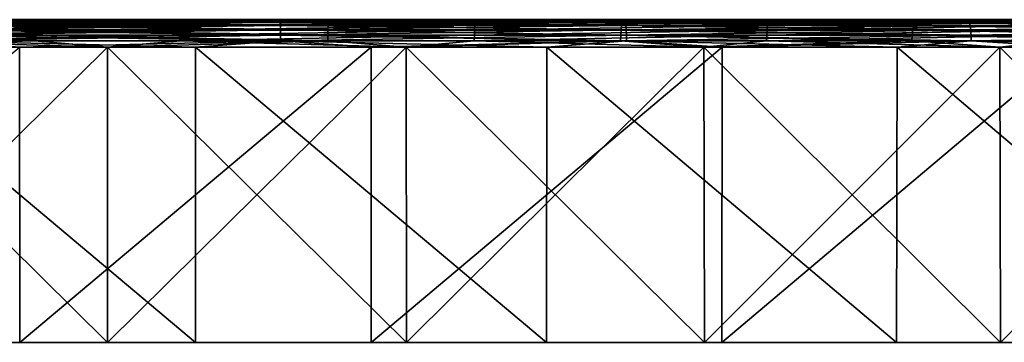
# Model space of a CAD drawing. Header units: millimetres. Extents: x -68 to 68, y 0 to 255.
# Tile 256 of 256: x -1 to 8, y 252 to 255. Entities that reach past the tile are written whole.
import ezdxf

# ---------------------------------------------------------------- set-up
doc = ezdxf.new("R2010")
doc.units = ezdxf.units.MM
doc.header["$LTSCALE"] = 52.148148
for name, color, linetype in [('62', 7, 'CONTINUOUS'), ('63', 7, 'CONTINUOUS'), ('66', 7, 'CONTINUOUS'), ('67', 7, 'CONTINUOUS'), ('68', 7, 'CONTINUOUS'), ('69', 7, 'CONTINUOUS'), ('70', 7, 'CONTINUOUS'), ('71', 7, 'CONTINUOUS'), ('72', 7, 'CONTINUOUS'), ('73', 7, 'CONTINUOUS')]:
    doc.layers.add(name, color=color, linetype=linetype)

msp = doc.modelspace()

# ---------------------------------------------------------------- linework, layer by layer
at = {"layer": '62', "color": 7, "linetype": 'CONTINUOUS'}
for points in [[(0.8156, 252, 67.4951), (-2.4463, 252, 67.4557), (-23.9441, 252, 43.3235), (0.8156, 252, 67.4951)], [(-21.4772, 252, 44.598), (0.8156, 252, 67.4951), (-23.9441, 252, 43.3235), (-21.4772, 252, 44.598)], [(-18.9428, 252, 45.732), (0.8156, 252, 67.4951), (-21.4772, 252, 44.598), (-18.9428, 252, 45.732)], [(4.0756, 252, 67.3768), (0.8156, 252, 67.4951), (-18.9428, 252, 45.732), (4.0756, 252, 67.3768)], [(-16.3487, 252, 46.7222), (4.0756, 252, 67.3768), (-18.9428, 252, 45.732), (-16.3487, 252, 46.7222)], [(-16.9445, 252, -65.3386), (-13.768, 252, -66.0809), (-0.0001, 252, -49.5), (-16.9445, 252, -65.3386)], [(-2.7755, 252, -49.4221), (-16.9445, 252, -65.3386), (-0.0001, 252, -49.5), (-2.7755, 252, -49.4221)], [(-13.7034, 252, 47.5654), (4.0756, 252, 67.3768), (-16.3487, 252, 46.7222), (-13.7034, 252, 47.5654)], [(-13.768, 252, -66.0809), (-10.5593, 252, -66.669), (5.5422, 252, -49.1888), (-13.768, 252, -66.0809)], [(-0.0001, 252, -49.5), (-13.768, 252, -66.0809), (2.7755, 252, -49.4221), (-0.0001, 252, -49.5)], [(2.7755, 252, -49.4221), (-13.768, 252, -66.0809), (5.5422, 252, -49.1888), (2.7755, 252, -49.4221)], [(7.326, 252, 67.1013), (4.0756, 252, 67.3768), (-13.7034, 252, 47.5654), (7.326, 252, 67.1013)], [(-11.0149, 252, 48.2589), (7.326, 252, 67.1013), (-13.7034, 252, 47.5654), (-11.0149, 252, 48.2589)], [(-8.2916, 252, 48.8006), (7.326, 252, 67.1013), (-11.0149, 252, 48.2589), (-8.2916, 252, 48.8006)], [(-10.5593, 252, -66.669), (-7.326, 252, -67.1013), (8.2916, 252, -48.8006), (-10.5593, 252, -66.669)], [(5.5422, 252, -49.1888), (-10.5593, 252, -66.669), (8.2916, 252, -48.8006), (5.5422, 252, -49.1888)], [(10.5593, 252, 66.669), (7.326, 252, 67.1013), (-8.2916, 252, 48.8006), (10.5593, 252, 66.669)], [(-5.5422, 252, 49.1888), (10.5593, 252, 66.669), (-8.2916, 252, 48.8006), (-5.5422, 252, 49.1888)], [(-7.326, 252, -67.1013), (-4.0756, 252, -67.3768), (13.7034, 252, -47.5654), (-7.326, 252, -67.1013)], [(8.2916, 252, -48.8006), (-7.326, 252, -67.1013), (11.0149, 252, -48.2589), (8.2916, 252, -48.8006)], [(11.0149, 252, -48.2589), (-7.326, 252, -67.1013), (13.7034, 252, -47.5654), (11.0149, 252, -48.2589)], [(13.768, 252, 66.0809), (10.5593, 252, 66.669), (-5.5422, 252, 49.1888), (13.768, 252, 66.0809)], [(-2.7755, 252, 49.4221), (13.768, 252, 66.0809), (-5.5422, 252, 49.1888), (-2.7755, 252, 49.4221)], [(-4.0756, 252, -67.3768), (-0.8156, 252, -67.4951), (18.9428, 252, -45.732), (-4.0756, 252, -67.3768)], [(13.7034, 252, -47.5654), (-4.0756, 252, -67.3768), (16.3487, 252, -46.7222), (13.7034, 252, -47.5654)], [(16.3487, 252, -46.7222), (-4.0756, 252, -67.3768), (18.9428, 252, -45.732), (16.3487, 252, -46.7222)], [(0.0001, 252, 49.5), (13.768, 252, 66.0809), (-2.7755, 252, 49.4221), (0.0001, 252, 49.5)], [(-0.8156, 252, -67.4951), (2.4463, 252, -67.4557), (23.9441, 252, -43.3235), (-0.8156, 252, -67.4951)], [(18.9428, 252, -45.732), (-0.8156, 252, -67.4951), (21.4772, 252, -44.598), (18.9428, 252, -45.732)], [(21.4772, 252, -44.598), (-0.8156, 252, -67.4951), (23.9441, 252, -43.3235), (21.4772, 252, -44.598)], [(16.9445, 252, 65.3386), (13.768, 252, 66.0809), (0.0001, 252, 49.5), (16.9445, 252, 65.3386)], [(2.7755, 252, 49.4221), (16.9445, 252, 65.3386), (0.0001, 252, 49.5), (2.7755, 252, 49.4221)], [(2.4463, 252, -67.4557), (5.7025, 252, -67.2587), (35.0018, 252, -35.0018), (2.4463, 252, -67.4557)], [(23.9441, 252, -43.3235), (2.4463, 252, -67.4557), (26.3357, 252, -41.9128), (23.9441, 252, -43.3235)], [(26.3357, 252, -41.9128), (2.4463, 252, -67.4557), (28.6442, 252, -40.3703), (26.3357, 252, -41.9128)], [(28.6442, 252, -40.3703), (2.4463, 252, -67.4557), (30.8627, 252, -38.7007), (28.6442, 252, -40.3703)], [(30.8627, 252, -38.7007), (2.4463, 252, -67.4557), (32.9841, 252, -36.9093), (30.8627, 252, -38.7007)], [(32.9841, 252, -36.9093), (2.4463, 252, -67.4557), (35.0018, 252, -35.0018), (32.9841, 252, -36.9093)], [(20.0815, 252, 64.4437), (16.9445, 252, 65.3386), (2.7755, 252, 49.4221), (20.0815, 252, 64.4437)], [(5.5422, 252, 49.1888), (20.0815, 252, 64.4437), (2.7755, 252, 49.4221), (5.5422, 252, 49.1888)], [(8.2916, 252, 48.8006), (20.0815, 252, 64.4437), (5.5422, 252, 49.1888), (8.2916, 252, 48.8006)], [(67.2587, 252, -5.7025), (67.4557, 252, -2.4463), (5.7025, 252, -67.2587), (67.2587, 252, -5.7025)], [(5.7025, 252, -67.2587), (67.4557, 252, -2.4463), (35.0018, 252, -35.0018), (5.7025, 252, -67.2587)], [(8.9452, 252, -66.9047), (67.2587, 252, -5.7025), (5.7025, 252, -67.2587), (8.9452, 252, -66.9047)], [(23.1715, 252, 63.3982), (20.0815, 252, 64.4437), (8.2916, 252, 48.8006), (23.1715, 252, 63.3982)], [(11.0148, 252, 48.2589), (23.1715, 252, 63.3982), (8.2916, 252, 48.8006), (11.0148, 252, 48.2589)]]:
    msp.add_3dface(points, dxfattribs=at)
at = {"layer": '63', "color": 7, "linetype": 'CONTINUOUS'}
for points in [[(-26.4431, 255, 42.0839), (-28.7611, 255, 40.5351), (0.8133, 255, 67.293), (-26.4431, 255, 42.0839)], [(0.8133, 255, 67.293), (-28.7611, 255, 40.5351), (-2.4387, 255, 67.2538), (0.8133, 255, 67.293)], [(-24.0417, 255, 43.5004), (-26.4431, 255, 42.0839), (0.8133, 255, 67.293), (-24.0417, 255, 43.5004)], [(-21.5648, 255, 44.78), (-24.0417, 255, 43.5004), (0.8133, 255, 67.293), (-21.5648, 255, 44.78)], [(-19.0201, 255, 45.9187), (-21.5648, 255, 44.78), (4.0636, 255, 67.1752), (-19.0201, 255, 45.9187)], [(4.0636, 255, 67.1752), (-21.5648, 255, 44.78), (0.8133, 255, 67.293), (4.0636, 255, 67.1752)], [(-16.4154, 255, 46.913), (-19.0201, 255, 45.9187), (4.0636, 255, 67.1752), (-16.4154, 255, 46.913)], [(-2.787, 255, -49.6238), (-0.0002, 255, -49.702), (-16.894, 255, -65.143), (-2.787, 255, -49.6238)], [(-16.894, 255, -65.143), (-0.0002, 255, -49.702), (-13.727, 255, -65.8831), (-16.894, 255, -65.143)], [(-13.7592, 255, 47.7596), (-16.4154, 255, 46.913), (4.0636, 255, 67.1752), (-13.7592, 255, 47.7596)], [(-11.0596, 255, 48.4559), (-13.7592, 255, 47.7596), (7.3043, 255, 66.9004), (-11.0596, 255, 48.4559)], [(7.3043, 255, 66.9004), (-13.7592, 255, 47.7596), (4.0636, 255, 67.1752), (7.3043, 255, 66.9004)], [(2.7867, 255, -49.6239), (5.5647, 255, -49.3895), (-13.727, 255, -65.8831), (2.7867, 255, -49.6239)], [(-13.727, 255, -65.8831), (5.5647, 255, -49.3895), (-10.528, 255, -66.4694), (-13.727, 255, -65.8831)], [(-0.0002, 255, -49.702), (2.7867, 255, -49.6239), (-13.727, 255, -65.8831), (-0.0002, 255, -49.702)], [(-8.3252, 255, 48.9998), (-11.0596, 255, 48.4559), (10.528, 255, 66.4694), (-8.3252, 255, 48.9998)], [(10.528, 255, 66.4694), (-11.0596, 255, 48.4559), (7.3043, 255, 66.9004), (10.528, 255, 66.4694)], [(8.3252, 255, -48.9998), (11.0596, 255, -48.4559), (-10.528, 255, -66.4694), (8.3252, 255, -48.9998)], [(-10.528, 255, -66.4694), (11.0596, 255, -48.4559), (-7.3043, 255, -66.9004), (-10.528, 255, -66.4694)], [(5.5647, 255, -49.3895), (8.3252, 255, -48.9998), (-10.528, 255, -66.4694), (5.5647, 255, -49.3895)], [(-5.5647, 255, 49.3895), (-8.3252, 255, 48.9998), (10.528, 255, 66.4694), (-5.5647, 255, 49.3895)], [(11.0596, 255, -48.4559), (13.7592, 255, -47.7596), (-7.3043, 255, -66.9004), (11.0596, 255, -48.4559)], [(-7.3043, 255, -66.9004), (13.7592, 255, -47.7596), (-4.0636, 255, -67.1752), (-7.3043, 255, -66.9004)], [(-2.7867, 255, 49.6239), (-5.5647, 255, 49.3895), (13.727, 255, 65.8831), (-2.7867, 255, 49.6239)], [(13.727, 255, 65.8831), (-5.5647, 255, 49.3895), (10.528, 255, 66.4694), (13.727, 255, 65.8831)], [(19.0201, 255, -45.9187), (21.5648, 255, -44.78), (-4.0636, 255, -67.1752), (19.0201, 255, -45.9187)], [(-4.0636, 255, -67.1752), (21.5648, 255, -44.78), (-0.8133, 255, -67.293), (-4.0636, 255, -67.1752)], [(16.4154, 255, -46.913), (19.0201, 255, -45.9187), (-4.0636, 255, -67.1752), (16.4154, 255, -46.913)], [(13.7592, 255, -47.7596), (16.4154, 255, -46.913), (-4.0636, 255, -67.1752), (13.7592, 255, -47.7596)], [(0.0002, 255, 49.702), (-2.7867, 255, 49.6239), (13.727, 255, 65.8831), (0.0002, 255, 49.702)], [(26.4431, 255, -42.0839), (28.7611, 255, -40.5351), (-0.8133, 255, -67.293), (26.4431, 255, -42.0839)], [(-0.8133, 255, -67.293), (28.7611, 255, -40.5351), (2.4387, 255, -67.2538), (-0.8133, 255, -67.293)], [(24.0417, 255, -43.5004), (26.4431, 255, -42.0839), (-0.8133, 255, -67.293), (24.0417, 255, -43.5004)], [(21.5648, 255, -44.78), (24.0417, 255, -43.5004), (-0.8133, 255, -67.293), (21.5648, 255, -44.78)], [(2.787, 255, 49.6238), (0.0002, 255, 49.702), (16.894, 255, 65.143), (2.787, 255, 49.6238)], [(16.894, 255, 65.143), (0.0002, 255, 49.702), (13.727, 255, 65.8831), (16.894, 255, 65.143)], [(33.1188, 255, -37.0599), (35.1446, 255, -35.1446), (2.4387, 255, -67.2538), (33.1188, 255, -37.0599)], [(2.4387, 255, -67.2538), (35.1446, 255, -35.1446), (67.0574, 255, -5.6852), (2.4387, 255, -67.2538)], [(30.9887, 255, -38.8587), (33.1188, 255, -37.0599), (2.4387, 255, -67.2538), (30.9887, 255, -38.8587)], [(28.7611, 255, -40.5351), (30.9887, 255, -38.8587), (2.4387, 255, -67.2538), (28.7611, 255, -40.5351)], [(5.6852, 255, -67.0574), (2.4387, 255, -67.2538), (67.0574, 255, -5.6852), (5.6852, 255, -67.0574)], [(5.5651, 255, 49.3895), (2.787, 255, 49.6238), (20.0216, 255, 64.2507), (5.5651, 255, 49.3895)], [(20.0216, 255, 64.2507), (2.787, 255, 49.6238), (16.894, 255, 65.143), (20.0216, 255, 64.2507)], [(8.3257, 255, 48.9998), (5.5651, 255, 49.3895), (23.1024, 255, 63.2083), (8.3257, 255, 48.9998)], [(23.1024, 255, 63.2083), (5.5651, 255, 49.3895), (20.0216, 255, 64.2507), (23.1024, 255, 63.2083)], [(37.4413, 255, -37.4413), (37.2295, 255, -37.6815), (5.6852, 255, -67.0574), (37.4413, 255, -37.4413)], [(37.4413, 255, -37.4413), (5.6852, 255, -67.0574), (66.7044, 255, -8.9183), (37.4413, 255, -37.4413)], [(36.7957, 255, -38.533), (36.7258, 255, -38.8455), (5.6852, 255, -67.0574), (36.7957, 255, -38.533)], [(5.6852, 255, -67.0574), (36.7258, 255, -38.8455), (8.9183, 255, -66.7044), (5.6852, 255, -67.0574)], [(36.9042, 255, -38.2317), (36.7957, 255, -38.533), (5.6852, 255, -67.0574), (36.9042, 255, -38.2317)], [(37.0495, 255, -37.9464), (36.9042, 255, -38.2317), (5.6852, 255, -67.0574), (37.0495, 255, -37.9464)], [(37.2295, 255, -37.6815), (37.0495, 255, -37.9464), (5.6852, 255, -67.0574), (37.2295, 255, -37.6815)], [(66.7044, 255, -8.9183), (5.6852, 255, -67.0574), (67.0574, 255, -5.6852), (66.7044, 255, -8.9183)]]:
    msp.add_3dface(points, dxfattribs=at)
at = {"layer": '66', "color": 7, "linetype": 'CONTINUOUS'}
for points in [[(-2.4463, 252, 67.4557), (0.8156, 252, 67.4951), (-2.448, 254.7456, 67.5036), (-2.4463, 252, 67.4557)], [(-2.448, 254.7456, 67.5036), (0.8156, 252, 67.4951), (0.8162, 254.7456, 67.543), (-2.448, 254.7456, 67.5036)], [(0.8156, 252, 67.4951), (4.0756, 252, 67.3768), (0.8162, 254.7456, 67.543), (0.8156, 252, 67.4951)], [(0.8162, 254.7456, 67.543), (4.0756, 252, 67.3768), (4.0784, 254.7456, 67.4247), (0.8162, 254.7456, 67.543)], [(4.0756, 252, 67.3768), (7.326, 252, 67.1013), (4.0784, 254.7456, 67.4247), (4.0756, 252, 67.3768)], [(4.0784, 254.7456, 67.4247), (7.326, 252, 67.1013), (7.3312, 254.7456, 67.1489), (4.0784, 254.7456, 67.4247)], [(7.326, 252, 67.1013), (10.5593, 252, 66.669), (7.3312, 254.7456, 67.1489), (7.326, 252, 67.1013)], [(7.3312, 254.7456, 67.1489), (10.5593, 252, 66.669), (10.5668, 254.7456, 66.7163), (7.3312, 254.7456, 67.1489)]]:
    msp.add_3dface(points, dxfattribs=at)
at = {"layer": '67', "color": 7, "linetype": 'CONTINUOUS'}
for points in [[(-0.8156, 252, -67.4951), (-4.0756, 252, -67.3768), (-0.8162, 254.7456, -67.543), (-0.8156, 252, -67.4951)], [(2.448, 254.7456, -67.5036), (-0.8156, 252, -67.4951), (-0.8162, 254.7456, -67.543), (2.448, 254.7456, -67.5036)], [(2.4463, 252, -67.4557), (-0.8156, 252, -67.4951), (2.448, 254.7456, -67.5036), (2.4463, 252, -67.4557)], [(5.7025, 252, -67.2587), (2.4463, 252, -67.4557), (5.7065, 254.7456, -67.3065), (5.7025, 252, -67.2587)], [(5.7065, 254.7456, -67.3065), (2.4463, 252, -67.4557), (2.448, 254.7456, -67.5036), (5.7065, 254.7456, -67.3065)], [(8.9452, 252, -66.9047), (5.7025, 252, -67.2587), (8.9516, 254.7456, -66.9522), (8.9452, 252, -66.9047)], [(8.9516, 254.7456, -66.9522), (5.7025, 252, -67.2587), (5.7065, 254.7456, -67.3065), (8.9516, 254.7456, -66.9522)]]:
    msp.add_3dface(points, dxfattribs=at)
at = {"layer": '68', "color": 7, "linetype": 'CONTINUOUS'}
for points in [[(0.0001, 252, 49.5), (-2.7755, 252, 49.4221), (0, 254.7456, 49.4521), (0.0001, 252, 49.5)], [(0, 254.7456, 49.4521), (-2.7755, 252, 49.4221), (-2.7728, 254.7456, 49.3743), (0, 254.7456, 49.4521)], [(2.7728, 254.7456, 49.3743), (0.0001, 252, 49.5), (0, 254.7456, 49.4521), (2.7728, 254.7456, 49.3743)], [(2.7755, 252, 49.4221), (0.0001, 252, 49.5), (2.7728, 254.7456, 49.3743), (2.7755, 252, 49.4221)], [(5.5369, 254.7456, 49.1411), (2.7755, 252, 49.4221), (2.7728, 254.7456, 49.3743), (5.5369, 254.7456, 49.1411)], [(5.5422, 252, 49.1888), (2.7755, 252, 49.4221), (5.5369, 254.7456, 49.1411), (5.5422, 252, 49.1888)], [(8.2835, 254.7456, 48.7534), (5.5422, 252, 49.1888), (5.5369, 254.7456, 49.1411), (8.2835, 254.7456, 48.7534)], [(8.2916, 252, 48.8006), (5.5422, 252, 49.1888), (8.2835, 254.7456, 48.7534), (8.2916, 252, 48.8006)], [(11.0041, 254.7456, 48.2122), (8.2916, 252, 48.8006), (8.2835, 254.7456, 48.7534), (11.0041, 254.7456, 48.2122)], [(11.0148, 252, 48.2589), (8.2916, 252, 48.8006), (11.0041, 254.7456, 48.2122), (11.0148, 252, 48.2589)]]:
    msp.add_3dface(points, dxfattribs=at)
at = {"layer": '69', "color": 7, "linetype": 'CONTINUOUS'}
for points in [[(-2.7755, 252, -49.4221), (-0.0001, 252, -49.5), (-2.7728, 254.7456, -49.3743), (-2.7755, 252, -49.4221)], [(-2.7728, 254.7456, -49.3743), (-0.0001, 252, -49.5), (0, 254.7456, -49.4521), (-2.7728, 254.7456, -49.3743)], [(-0.0001, 252, -49.5), (2.7755, 252, -49.4221), (0, 254.7456, -49.4521), (-0.0001, 252, -49.5)], [(0, 254.7456, -49.4521), (2.7755, 252, -49.4221), (2.7728, 254.7456, -49.3743), (0, 254.7456, -49.4521)], [(2.7755, 252, -49.4221), (5.5422, 252, -49.1888), (2.7728, 254.7456, -49.3743), (2.7755, 252, -49.4221)], [(2.7728, 254.7456, -49.3743), (5.5422, 252, -49.1888), (5.5369, 254.7456, -49.1411), (2.7728, 254.7456, -49.3743)], [(5.5422, 252, -49.1888), (8.2916, 252, -48.8006), (5.5369, 254.7456, -49.1411), (5.5422, 252, -49.1888)], [(5.5369, 254.7456, -49.1411), (8.2916, 252, -48.8006), (8.2835, 254.7456, -48.7534), (5.5369, 254.7456, -49.1411)], [(8.2916, 252, -48.8006), (11.0149, 252, -48.2589), (8.2835, 254.7456, -48.7534), (8.2916, 252, -48.8006)], [(8.2835, 254.7456, -48.7534), (11.0149, 252, -48.2589), (11.0041, 254.7456, -48.2122), (8.2835, 254.7456, -48.7534)]]:
    msp.add_3dface(points, dxfattribs=at)
at = {"layer": '70', "color": 7, "linetype": 'CONTINUOUS'}
for points in [[(-2.7867, 255, 49.6239), (0.0002, 255, 49.702), (-2.0516, 254.9936, 49.6034), (-2.7867, 255, 49.6239)], [(-2.0516, 254.9936, 49.6034), (0.0002, 255, 49.702), (0.684, 254.9936, 49.6411), (-2.0516, 254.9936, 49.6034)], [(-2.0516, 254.9936, 49.6034), (0.684, 254.9936, 49.6411), (-2.0494, 254.9747, 49.55), (-2.0516, 254.9936, 49.6034)], [(-2.0494, 254.9747, 49.55), (0.684, 254.9936, 49.6411), (0.6833, 254.9747, 49.5877), (-2.0494, 254.9747, 49.55)], [(-2.0494, 254.9747, 49.55), (0.6833, 254.9747, 49.5877), (-2.0474, 254.9442, 49.5023), (-2.0494, 254.9747, 49.55)], [(-2.0474, 254.9442, 49.5023), (0.6833, 254.9747, 49.5877), (0.6826, 254.9442, 49.5399), (-2.0474, 254.9442, 49.5023)], [(0.0002, 255, 49.702), (2.787, 255, 49.6238), (0.684, 254.9936, 49.6411), (0.0002, 255, 49.702)], [(0.6833, 254.9747, 49.5877), (3.4139, 254.9747, 49.4747), (0.6826, 254.9442, 49.5399), (0.6833, 254.9747, 49.5877)], [(0.6826, 254.9442, 49.5399), (3.4139, 254.9747, 49.4747), (3.4107, 254.9442, 49.4271), (0.6826, 254.9442, 49.5399)], [(0.684, 254.9936, 49.6411), (3.4176, 254.9936, 49.528), (0.6833, 254.9747, 49.5877), (0.684, 254.9936, 49.6411)], [(0.6833, 254.9747, 49.5877), (3.4176, 254.9936, 49.528), (3.4139, 254.9747, 49.4747), (0.6833, 254.9747, 49.5877)], [(0.684, 254.9936, 49.6411), (2.787, 255, 49.6238), (3.4176, 254.9936, 49.528), (0.684, 254.9936, 49.6411)], [(2.787, 255, 49.6238), (5.5651, 255, 49.3895), (3.4176, 254.9936, 49.528), (2.787, 255, 49.6238)], [(3.4139, 254.9747, 49.4747), (6.1342, 254.9747, 49.2116), (3.4107, 254.9442, 49.4271), (3.4139, 254.9747, 49.4747)], [(3.4107, 254.9442, 49.4271), (6.1342, 254.9747, 49.2116), (6.1283, 254.9442, 49.1641), (3.4107, 254.9442, 49.4271)], [(3.4176, 254.9936, 49.528), (6.1408, 254.9936, 49.2645), (3.4139, 254.9747, 49.4747), (3.4176, 254.9936, 49.528)], [(3.4139, 254.9747, 49.4747), (6.1408, 254.9936, 49.2645), (6.1342, 254.9747, 49.2116), (3.4139, 254.9747, 49.4747)], [(3.4176, 254.9936, 49.528), (5.5651, 255, 49.3895), (6.1408, 254.9936, 49.2645), (3.4176, 254.9936, 49.528)], [(5.5651, 255, 49.3895), (8.3257, 255, 48.9998), (6.1408, 254.9936, 49.2645), (5.5651, 255, 49.3895)], [(6.1342, 254.9747, 49.2116), (8.8359, 254.9747, 48.7989), (6.1283, 254.9442, 49.1641), (6.1342, 254.9747, 49.2116)], [(6.1283, 254.9442, 49.1641), (8.8359, 254.9747, 48.7989), (8.8273, 254.9442, 48.7519), (6.1283, 254.9442, 49.1641)], [(6.1408, 254.9936, 49.2645), (8.8454, 254.9936, 48.8515), (6.1342, 254.9747, 49.2116), (6.1408, 254.9936, 49.2645)], [(6.1342, 254.9747, 49.2116), (8.8454, 254.9936, 48.8515), (8.8359, 254.9747, 48.7989), (6.1342, 254.9747, 49.2116)], [(6.1408, 254.9936, 49.2645), (8.3257, 255, 48.9998), (8.8454, 254.9936, 48.8515), (6.1408, 254.9936, 49.2645)], [(-2.0474, 254.9442, 49.5023), (0.6826, 254.9442, 49.5399), (-2.0458, 254.9038, 49.4626), (-2.0474, 254.9442, 49.5023)], [(-2.0458, 254.9038, 49.4626), (0.6826, 254.9442, 49.5399), (0.6821, 254.9038, 49.5002), (-2.0458, 254.9038, 49.4626)], [(-2.0458, 254.9038, 49.4626), (0.6821, 254.9038, 49.5002), (-2.0446, 254.8554, 49.4331), (-2.0458, 254.9038, 49.4626)], [(-2.0446, 254.8554, 49.4331), (0.6821, 254.9038, 49.5002), (0.6817, 254.8554, 49.4707), (-2.0446, 254.8554, 49.4331)], [(0.6821, 254.9038, 49.5002), (3.4079, 254.9038, 49.3875), (0.6817, 254.8554, 49.4707), (0.6821, 254.9038, 49.5002)], [(0.6817, 254.8554, 49.4707), (3.4079, 254.9038, 49.3875), (3.4059, 254.8554, 49.358), (0.6817, 254.8554, 49.4707)], [(0.6826, 254.9442, 49.5399), (3.4107, 254.9442, 49.4271), (0.6821, 254.9038, 49.5002), (0.6826, 254.9442, 49.5399)], [(0.6821, 254.9038, 49.5002), (3.4107, 254.9442, 49.4271), (3.4079, 254.9038, 49.3875), (0.6821, 254.9038, 49.5002)], [(3.4079, 254.9038, 49.3875), (6.1234, 254.9038, 49.1248), (3.4059, 254.8554, 49.358), (3.4079, 254.9038, 49.3875)], [(3.4059, 254.8554, 49.358), (6.1234, 254.9038, 49.1248), (6.1197, 254.8554, 49.0954), (3.4059, 254.8554, 49.358)], [(3.4107, 254.9442, 49.4271), (6.1283, 254.9442, 49.1641), (3.4079, 254.9038, 49.3875), (3.4107, 254.9442, 49.4271)], [(3.4079, 254.9038, 49.3875), (6.1283, 254.9442, 49.1641), (6.1234, 254.9038, 49.1248), (3.4079, 254.9038, 49.3875)], [(6.1234, 254.9038, 49.1248), (8.8203, 254.9038, 48.7128), (6.1197, 254.8554, 49.0954), (6.1234, 254.9038, 49.1248)], [(6.1197, 254.8554, 49.0954), (8.8203, 254.9038, 48.7128), (8.815, 254.8554, 48.6837), (6.1197, 254.8554, 49.0954)], [(6.1283, 254.9442, 49.1641), (8.8273, 254.9442, 48.7519), (6.1234, 254.9038, 49.1248), (6.1283, 254.9442, 49.1641)], [(6.1234, 254.9038, 49.1248), (8.8273, 254.9442, 48.7519), (8.8203, 254.9038, 48.7128), (6.1234, 254.9038, 49.1248)], [(0, 254.7456, 49.4521), (-2.7728, 254.7456, 49.3743), (-2.0438, 254.8017, 49.4152), (0, 254.7456, 49.4521)], [(-2.0446, 254.8554, 49.4331), (0.6817, 254.8554, 49.4707), (-2.0438, 254.8017, 49.4152), (-2.0446, 254.8554, 49.4331)], [(-2.0438, 254.8017, 49.4152), (0.6817, 254.8554, 49.4707), (0.6814, 254.8017, 49.4527), (-2.0438, 254.8017, 49.4152)], [(0, 254.7456, 49.4521), (-2.0438, 254.8017, 49.4152), (0.6814, 254.8017, 49.4527), (0, 254.7456, 49.4521)], [(2.7728, 254.7456, 49.3743), (0, 254.7456, 49.4521), (0.6814, 254.8017, 49.4527), (2.7728, 254.7456, 49.3743)], [(0.6817, 254.8554, 49.4707), (3.4059, 254.8554, 49.358), (0.6814, 254.8017, 49.4527), (0.6817, 254.8554, 49.4707)], [(0.6814, 254.8017, 49.4527), (3.4059, 254.8554, 49.358), (3.4047, 254.8017, 49.3401), (0.6814, 254.8017, 49.4527)], [(2.7728, 254.7456, 49.3743), (0.6814, 254.8017, 49.4527), (3.4047, 254.8017, 49.3401), (2.7728, 254.7456, 49.3743)], [(5.5369, 254.7456, 49.1411), (2.7728, 254.7456, 49.3743), (3.4047, 254.8017, 49.3401), (5.5369, 254.7456, 49.1411)], [(3.4059, 254.8554, 49.358), (6.1197, 254.8554, 49.0954), (3.4047, 254.8017, 49.3401), (3.4059, 254.8554, 49.358)], [(3.4047, 254.8017, 49.3401), (6.1197, 254.8554, 49.0954), (6.1175, 254.8017, 49.0776), (3.4047, 254.8017, 49.3401)], [(5.5369, 254.7456, 49.1411), (3.4047, 254.8017, 49.3401), (6.1175, 254.8017, 49.0776), (5.5369, 254.7456, 49.1411)], [(8.2835, 254.7456, 48.7534), (5.5369, 254.7456, 49.1411), (6.1175, 254.8017, 49.0776), (8.2835, 254.7456, 48.7534)], [(6.1197, 254.8554, 49.0954), (8.815, 254.8554, 48.6837), (6.1175, 254.8017, 49.0776), (6.1197, 254.8554, 49.0954)], [(6.1175, 254.8017, 49.0776), (8.815, 254.8554, 48.6837), (8.8118, 254.8017, 48.6661), (6.1175, 254.8017, 49.0776)], [(8.2835, 254.7456, 48.7534), (6.1175, 254.8017, 49.0776), (8.8118, 254.8017, 48.6661), (8.2835, 254.7456, 48.7534)], [(11.0041, 254.7456, 48.2122), (8.2835, 254.7456, 48.7534), (8.8118, 254.8017, 48.6661), (11.0041, 254.7456, 48.2122)]]:
    msp.add_3dface(points, dxfattribs=at)
at = {"layer": '71', "color": 7, "linetype": 'CONTINUOUS'}
for points in [[(-0.684, 254.9936, -49.6411), (-2.787, 255, -49.6238), (-3.4176, 254.9936, -49.528), (-0.684, 254.9936, -49.6411)], [(-0.684, 254.9936, -49.6411), (-3.4176, 254.9936, -49.528), (-0.6833, 254.9747, -49.5877), (-0.684, 254.9936, -49.6411)], [(-0.6833, 254.9747, -49.5877), (-3.4176, 254.9936, -49.528), (-3.4139, 254.9747, -49.4747), (-0.6833, 254.9747, -49.5877)], [(-0.6833, 254.9747, -49.5877), (-3.4139, 254.9747, -49.4747), (-0.6826, 254.9442, -49.5399), (-0.6833, 254.9747, -49.5877)], [(-0.6826, 254.9442, -49.5399), (-3.4139, 254.9747, -49.4747), (-3.4107, 254.9442, -49.4271), (-0.6826, 254.9442, -49.5399)], [(-0.0002, 255, -49.702), (-2.787, 255, -49.6238), (-0.684, 254.9936, -49.6411), (-0.0002, 255, -49.702)], [(2.0516, 254.9936, -49.6034), (-0.0002, 255, -49.702), (-0.684, 254.9936, -49.6411), (2.0516, 254.9936, -49.6034)], [(2.0516, 254.9936, -49.6034), (-0.684, 254.9936, -49.6411), (2.0494, 254.9747, -49.55), (2.0516, 254.9936, -49.6034)], [(2.0494, 254.9747, -49.55), (-0.684, 254.9936, -49.6411), (-0.6833, 254.9747, -49.5877), (2.0494, 254.9747, -49.55)], [(2.0494, 254.9747, -49.55), (-0.6833, 254.9747, -49.5877), (2.0474, 254.9442, -49.5023), (2.0494, 254.9747, -49.55)], [(2.0474, 254.9442, -49.5023), (-0.6833, 254.9747, -49.5877), (-0.6826, 254.9442, -49.5399), (2.0474, 254.9442, -49.5023)], [(2.7867, 255, -49.6239), (-0.0002, 255, -49.702), (2.0516, 254.9936, -49.6034), (2.7867, 255, -49.6239)], [(4.7713, 254.9442, -49.3143), (2.0494, 254.9747, -49.55), (2.0474, 254.9442, -49.5023), (4.7713, 254.9442, -49.3143)], [(4.7759, 254.9747, -49.3619), (2.0516, 254.9936, -49.6034), (2.0494, 254.9747, -49.55), (4.7759, 254.9747, -49.3619)], [(4.7759, 254.9747, -49.3619), (2.0494, 254.9747, -49.55), (4.7713, 254.9442, -49.3143), (4.7759, 254.9747, -49.3619)], [(4.781, 254.9936, -49.415), (2.7867, 255, -49.6239), (2.0516, 254.9936, -49.6034), (4.781, 254.9936, -49.415)], [(4.781, 254.9936, -49.415), (2.0516, 254.9936, -49.6034), (4.7759, 254.9747, -49.3619), (4.781, 254.9936, -49.415)], [(5.5647, 255, -49.3895), (2.7867, 255, -49.6239), (4.781, 254.9936, -49.415), (5.5647, 255, -49.3895)], [(7.4807, 254.9442, -48.9766), (4.7759, 254.9747, -49.3619), (4.7713, 254.9442, -49.3143), (7.4807, 254.9442, -48.9766)], [(7.4879, 254.9747, -49.0238), (4.781, 254.9936, -49.415), (4.7759, 254.9747, -49.3619), (7.4879, 254.9747, -49.0238)], [(7.4879, 254.9747, -49.0238), (4.7759, 254.9747, -49.3619), (7.4807, 254.9442, -48.9766), (7.4879, 254.9747, -49.0238)], [(7.4959, 254.9936, -49.0766), (5.5647, 255, -49.3895), (4.781, 254.9936, -49.415), (7.4959, 254.9936, -49.0766)], [(7.4959, 254.9936, -49.0766), (4.781, 254.9936, -49.415), (7.4879, 254.9747, -49.0238), (7.4959, 254.9936, -49.0766)], [(8.3252, 255, -48.9998), (5.5647, 255, -49.3895), (7.4959, 254.9936, -49.0766), (8.3252, 255, -48.9998)], [(10.1673, 254.9442, -48.4902), (7.4879, 254.9747, -49.0238), (7.4807, 254.9442, -48.9766), (10.1673, 254.9442, -48.4902)], [(10.1771, 254.9747, -48.5369), (7.4959, 254.9936, -49.0766), (7.4879, 254.9747, -49.0238), (10.1771, 254.9747, -48.5369)], [(10.1771, 254.9747, -48.5369), (7.4879, 254.9747, -49.0238), (10.1673, 254.9442, -48.4902), (10.1771, 254.9747, -48.5369)], [(10.1881, 254.9936, -48.5892), (8.3252, 255, -48.9998), (7.4959, 254.9936, -49.0766), (10.1881, 254.9936, -48.5892)], [(10.1881, 254.9936, -48.5892), (7.4959, 254.9936, -49.0766), (10.1771, 254.9747, -48.5369), (10.1881, 254.9936, -48.5892)], [(11.0596, 255, -48.4559), (8.3252, 255, -48.9998), (10.1881, 254.9936, -48.5892), (11.0596, 255, -48.4559)], [(-0.6826, 254.9442, -49.5399), (-3.4107, 254.9442, -49.4271), (-0.6821, 254.9038, -49.5002), (-0.6826, 254.9442, -49.5399)], [(-0.6821, 254.9038, -49.5002), (-3.4107, 254.9442, -49.4271), (-3.4079, 254.9038, -49.3875), (-0.6821, 254.9038, -49.5002)], [(-0.6821, 254.9038, -49.5002), (-3.4079, 254.9038, -49.3875), (-0.6817, 254.8554, -49.4707), (-0.6821, 254.9038, -49.5002)], [(-0.6817, 254.8554, -49.4707), (-3.4079, 254.9038, -49.3875), (-3.4059, 254.8554, -49.358), (-0.6817, 254.8554, -49.4707)], [(2.0474, 254.9442, -49.5023), (-0.6826, 254.9442, -49.5399), (2.0458, 254.9038, -49.4626), (2.0474, 254.9442, -49.5023)], [(2.0458, 254.9038, -49.4626), (-0.6826, 254.9442, -49.5399), (-0.6821, 254.9038, -49.5002), (2.0458, 254.9038, -49.4626)], [(2.0458, 254.9038, -49.4626), (-0.6821, 254.9038, -49.5002), (2.0446, 254.8554, -49.4331), (2.0458, 254.9038, -49.4626)], [(2.0446, 254.8554, -49.4331), (-0.6821, 254.9038, -49.5002), (-0.6817, 254.8554, -49.4707), (2.0446, 254.8554, -49.4331)], [(4.7646, 254.8554, -49.2454), (2.0458, 254.9038, -49.4626), (2.0446, 254.8554, -49.4331), (4.7646, 254.8554, -49.2454)], [(4.7675, 254.9038, -49.2748), (2.0474, 254.9442, -49.5023), (2.0458, 254.9038, -49.4626), (4.7675, 254.9038, -49.2748)], [(4.7675, 254.9038, -49.2748), (2.0458, 254.9038, -49.4626), (4.7646, 254.8554, -49.2454), (4.7675, 254.9038, -49.2748)], [(4.7713, 254.9442, -49.3143), (2.0474, 254.9442, -49.5023), (4.7675, 254.9038, -49.2748), (4.7713, 254.9442, -49.3143)], [(7.4702, 254.8554, -48.9082), (4.7675, 254.9038, -49.2748), (4.7646, 254.8554, -49.2454), (7.4702, 254.8554, -48.9082)], [(7.4747, 254.9038, -48.9374), (4.7713, 254.9442, -49.3143), (4.7675, 254.9038, -49.2748), (7.4747, 254.9038, -48.9374)], [(7.4747, 254.9038, -48.9374), (4.7675, 254.9038, -49.2748), (7.4702, 254.8554, -48.9082), (7.4747, 254.9038, -48.9374)], [(7.4807, 254.9442, -48.9766), (4.7713, 254.9442, -49.3143), (7.4747, 254.9038, -48.9374), (7.4807, 254.9442, -48.9766)], [(10.1531, 254.8554, -48.4224), (7.4747, 254.9038, -48.9374), (7.4702, 254.8554, -48.9082), (10.1531, 254.8554, -48.4224)], [(10.1592, 254.9038, -48.4513), (7.4807, 254.9442, -48.9766), (7.4747, 254.9038, -48.9374), (10.1592, 254.9038, -48.4513)], [(10.1592, 254.9038, -48.4513), (7.4747, 254.9038, -48.9374), (10.1531, 254.8554, -48.4224), (10.1592, 254.9038, -48.4513)], [(10.1673, 254.9442, -48.4902), (7.4807, 254.9442, -48.9766), (10.1592, 254.9038, -48.4513), (10.1673, 254.9442, -48.4902)], [(-0.6817, 254.8554, -49.4707), (-3.4059, 254.8554, -49.358), (-0.6814, 254.8017, -49.4527), (-0.6817, 254.8554, -49.4707)], [(-0.6814, 254.8017, -49.4527), (-3.4059, 254.8554, -49.358), (-3.4047, 254.8017, -49.3401), (-0.6814, 254.8017, -49.4527)], [(-2.7728, 254.7456, -49.3743), (-0.6814, 254.8017, -49.4527), (-3.4047, 254.8017, -49.3401), (-2.7728, 254.7456, -49.3743)], [(-2.7728, 254.7456, -49.3743), (0, 254.7456, -49.4521), (-0.6814, 254.8017, -49.4527), (-2.7728, 254.7456, -49.3743)], [(2.0446, 254.8554, -49.4331), (-0.6817, 254.8554, -49.4707), (2.0438, 254.8017, -49.4152), (2.0446, 254.8554, -49.4331)], [(2.0438, 254.8017, -49.4152), (-0.6817, 254.8554, -49.4707), (-0.6814, 254.8017, -49.4527), (2.0438, 254.8017, -49.4152)], [(0, 254.7456, -49.4521), (2.0438, 254.8017, -49.4152), (-0.6814, 254.8017, -49.4527), (0, 254.7456, -49.4521)], [(0, 254.7456, -49.4521), (2.7728, 254.7456, -49.3743), (2.0438, 254.8017, -49.4152), (0, 254.7456, -49.4521)], [(4.7629, 254.8017, -49.2276), (2.0446, 254.8554, -49.4331), (2.0438, 254.8017, -49.4152), (4.7629, 254.8017, -49.2276)], [(2.7728, 254.7456, -49.3743), (4.7629, 254.8017, -49.2276), (2.0438, 254.8017, -49.4152), (2.7728, 254.7456, -49.3743)], [(4.7646, 254.8554, -49.2454), (2.0446, 254.8554, -49.4331), (4.7629, 254.8017, -49.2276), (4.7646, 254.8554, -49.2454)], [(2.7728, 254.7456, -49.3743), (5.5369, 254.7456, -49.1411), (4.7629, 254.8017, -49.2276), (2.7728, 254.7456, -49.3743)], [(7.4675, 254.8017, -48.8904), (4.7646, 254.8554, -49.2454), (4.7629, 254.8017, -49.2276), (7.4675, 254.8017, -48.8904)], [(5.5369, 254.7456, -49.1411), (7.4675, 254.8017, -48.8904), (4.7629, 254.8017, -49.2276), (5.5369, 254.7456, -49.1411)], [(7.4702, 254.8554, -48.9082), (4.7646, 254.8554, -49.2454), (7.4675, 254.8017, -48.8904), (7.4702, 254.8554, -48.9082)], [(5.5369, 254.7456, -49.1411), (8.2835, 254.7456, -48.7534), (7.4675, 254.8017, -48.8904), (5.5369, 254.7456, -49.1411)], [(10.1494, 254.8017, -48.4048), (7.4702, 254.8554, -48.9082), (7.4675, 254.8017, -48.8904), (10.1494, 254.8017, -48.4048)], [(8.2835, 254.7456, -48.7534), (10.1494, 254.8017, -48.4048), (7.4675, 254.8017, -48.8904), (8.2835, 254.7456, -48.7534)], [(10.1531, 254.8554, -48.4224), (7.4702, 254.8554, -48.9082), (10.1494, 254.8017, -48.4048), (10.1531, 254.8554, -48.4224)], [(8.2835, 254.7456, -48.7534), (11.0041, 254.7456, -48.2122), (10.1494, 254.8017, -48.4048), (8.2835, 254.7456, -48.7534)]]:
    msp.add_3dface(points, dxfattribs=at)
at = {"layer": '72', "color": 7, "linetype": 'CONTINUOUS'}
for points in [[(-4.0636, 255, -67.1752), (-0.8133, 255, -67.293), (-1.6029, 254.9937, -67.3348), (-4.0636, 255, -67.1752)], [(-1.6041, 254.9748, -67.3883), (1.6041, 254.9748, -67.3883), (-1.6053, 254.9444, -67.4361), (-1.6041, 254.9748, -67.3883)], [(-1.6053, 254.9444, -67.4361), (1.6041, 254.9748, -67.3883), (1.6053, 254.9444, -67.4361), (-1.6053, 254.9444, -67.4361)], [(-1.6029, 254.9937, -67.3348), (1.6029, 254.9937, -67.3348), (-1.6041, 254.9748, -67.3883), (-1.6029, 254.9937, -67.3348)], [(-1.6041, 254.9748, -67.3883), (1.6029, 254.9937, -67.3348), (1.6041, 254.9748, -67.3883), (-1.6041, 254.9748, -67.3883)], [(-1.6029, 254.9937, -67.3348), (-0.8133, 255, -67.293), (1.6029, 254.9937, -67.3348), (-1.6029, 254.9937, -67.3348)], [(-0.8133, 255, -67.293), (2.4387, 255, -67.2538), (1.6029, 254.9937, -67.3348), (-0.8133, 255, -67.293)], [(1.6029, 254.9937, -67.3348), (2.4387, 255, -67.2538), (4.805, 254.9937, -67.1823), (1.6029, 254.9937, -67.3348)], [(1.6029, 254.9937, -67.3348), (4.805, 254.9937, -67.1823), (1.6041, 254.9748, -67.3883), (1.6029, 254.9937, -67.3348)], [(1.6041, 254.9748, -67.3883), (4.805, 254.9937, -67.1823), (4.8088, 254.9748, -67.2356), (1.6041, 254.9748, -67.3883)], [(1.6041, 254.9748, -67.3883), (4.8088, 254.9748, -67.2356), (1.6053, 254.9444, -67.4361), (1.6041, 254.9748, -67.3883)], [(1.6053, 254.9444, -67.4361), (4.8088, 254.9748, -67.2356), (4.8122, 254.9444, -67.2833), (1.6053, 254.9444, -67.4361)], [(2.4387, 255, -67.2538), (5.6852, 255, -67.0574), (4.805, 254.9937, -67.1823), (2.4387, 255, -67.2538)], [(4.805, 254.9937, -67.1823), (5.6852, 255, -67.0574), (7.9962, 254.9937, -66.8776), (4.805, 254.9937, -67.1823)], [(4.805, 254.9937, -67.1823), (7.9962, 254.9937, -66.8776), (4.8088, 254.9748, -67.2356), (4.805, 254.9937, -67.1823)], [(4.8088, 254.9748, -67.2356), (7.9962, 254.9937, -66.8776), (8.0025, 254.9748, -66.9306), (4.8088, 254.9748, -67.2356)], [(4.8088, 254.9748, -67.2356), (8.0025, 254.9748, -66.9306), (4.8122, 254.9444, -67.2833), (4.8088, 254.9748, -67.2356)], [(4.8122, 254.9444, -67.2833), (8.0025, 254.9748, -66.9306), (8.0082, 254.9444, -66.9781), (4.8122, 254.9444, -67.2833)], [(5.6852, 255, -67.0574), (8.9183, 255, -66.7044), (7.9962, 254.9937, -66.8776), (5.6852, 255, -67.0574)], [(7.9962, 254.9937, -66.8776), (8.9183, 255, -66.7044), (11.1693, 254.9937, -66.4214), (7.9962, 254.9937, -66.8776)], [(7.9962, 254.9937, -66.8776), (11.1693, 254.9937, -66.4214), (8.0025, 254.9748, -66.9306), (7.9962, 254.9937, -66.8776)], [(8.0025, 254.9748, -66.9306), (11.1693, 254.9937, -66.4214), (11.1782, 254.9748, -66.4741), (8.0025, 254.9748, -66.9306)], [(8.0025, 254.9748, -66.9306), (11.1782, 254.9748, -66.4741), (8.0082, 254.9444, -66.9781), (8.0025, 254.9748, -66.9306)], [(8.0082, 254.9444, -66.9781), (11.1782, 254.9748, -66.4741), (11.1861, 254.9444, -66.5212), (8.0082, 254.9444, -66.9781)], [(-1.6062, 254.904, -67.4758), (1.6062, 254.904, -67.4758), (-1.6069, 254.8557, -67.5054), (-1.6062, 254.904, -67.4758)], [(-1.6069, 254.8557, -67.5054), (1.6062, 254.904, -67.4758), (1.6069, 254.8557, -67.5054), (-1.6069, 254.8557, -67.5054)], [(-1.6053, 254.9444, -67.4361), (1.6053, 254.9444, -67.4361), (-1.6062, 254.904, -67.4758), (-1.6053, 254.9444, -67.4361)], [(-1.6062, 254.904, -67.4758), (1.6053, 254.9444, -67.4361), (1.6062, 254.904, -67.4758), (-1.6062, 254.904, -67.4758)], [(1.6053, 254.9444, -67.4361), (4.8122, 254.9444, -67.2833), (1.6062, 254.904, -67.4758), (1.6053, 254.9444, -67.4361)], [(1.6062, 254.904, -67.4758), (4.8122, 254.9444, -67.2833), (4.815, 254.904, -67.3229), (1.6062, 254.904, -67.4758)], [(1.6062, 254.904, -67.4758), (4.815, 254.904, -67.3229), (1.6069, 254.8557, -67.5054), (1.6062, 254.904, -67.4758)], [(1.6069, 254.8557, -67.5054), (4.815, 254.904, -67.3229), (4.8171, 254.8557, -67.3525), (1.6069, 254.8557, -67.5054)], [(4.8122, 254.9444, -67.2833), (8.0082, 254.9444, -66.9781), (4.815, 254.904, -67.3229), (4.8122, 254.9444, -67.2833)], [(4.815, 254.904, -67.3229), (8.0082, 254.9444, -66.9781), (8.0129, 254.904, -67.0176), (4.815, 254.904, -67.3229)], [(4.815, 254.904, -67.3229), (8.0129, 254.904, -67.0176), (4.8171, 254.8557, -67.3525), (4.815, 254.904, -67.3229)], [(4.8171, 254.8557, -67.3525), (8.0129, 254.904, -67.0176), (8.0164, 254.8557, -67.047), (4.8171, 254.8557, -67.3525)], [(8.0082, 254.9444, -66.9781), (11.1861, 254.9444, -66.5212), (8.0129, 254.904, -67.0176), (8.0082, 254.9444, -66.9781)], [(8.0129, 254.904, -67.0176), (11.1861, 254.9444, -66.5212), (11.1927, 254.904, -66.5604), (8.0129, 254.904, -67.0176)], [(8.0129, 254.904, -67.0176), (11.1927, 254.904, -66.5604), (8.0164, 254.8557, -67.047), (8.0129, 254.904, -67.0176)], [(8.0164, 254.8557, -67.047), (11.1927, 254.904, -66.5604), (11.1976, 254.8557, -66.5896), (8.0164, 254.8557, -67.047)], [(-1.6069, 254.8557, -67.5054), (1.6069, 254.8557, -67.5054), (-1.6074, 254.802, -67.5234), (-1.6069, 254.8557, -67.5054)], [(-1.6074, 254.802, -67.5234), (1.6069, 254.8557, -67.5054), (1.6074, 254.802, -67.5234), (-1.6074, 254.802, -67.5234)], [(-0.8162, 254.7456, -67.543), (-1.6074, 254.802, -67.5234), (1.6074, 254.802, -67.5234), (-0.8162, 254.7456, -67.543)], [(2.448, 254.7456, -67.5036), (-0.8162, 254.7456, -67.543), (1.6074, 254.802, -67.5234), (2.448, 254.7456, -67.5036)], [(1.6069, 254.8557, -67.5054), (4.8171, 254.8557, -67.3525), (1.6074, 254.802, -67.5234), (1.6069, 254.8557, -67.5054)], [(1.6074, 254.802, -67.5234), (4.8171, 254.8557, -67.3525), (4.8184, 254.802, -67.3704), (1.6074, 254.802, -67.5234)], [(2.448, 254.7456, -67.5036), (1.6074, 254.802, -67.5234), (4.8184, 254.802, -67.3704), (2.448, 254.7456, -67.5036)], [(5.7065, 254.7456, -67.3065), (2.448, 254.7456, -67.5036), (4.8184, 254.802, -67.3704), (5.7065, 254.7456, -67.3065)], [(4.8171, 254.8557, -67.3525), (8.0164, 254.8557, -67.047), (4.8184, 254.802, -67.3704), (4.8171, 254.8557, -67.3525)], [(4.8184, 254.802, -67.3704), (8.0164, 254.8557, -67.047), (8.0186, 254.802, -67.0648), (4.8184, 254.802, -67.3704)], [(5.7065, 254.7456, -67.3065), (4.8184, 254.802, -67.3704), (8.0186, 254.802, -67.0648), (5.7065, 254.7456, -67.3065)], [(8.9516, 254.7456, -66.9522), (5.7065, 254.7456, -67.3065), (8.0186, 254.802, -67.0648), (8.9516, 254.7456, -66.9522)], [(8.0164, 254.8557, -67.047), (11.1976, 254.8557, -66.5896), (8.0186, 254.802, -67.0648), (8.0164, 254.8557, -67.047)], [(8.0186, 254.802, -67.0648), (11.1976, 254.8557, -66.5896), (11.2006, 254.802, -66.6073), (8.0186, 254.802, -67.0648)], [(8.9516, 254.7456, -66.9522), (8.0186, 254.802, -67.0648), (11.2006, 254.802, -66.6073), (8.9516, 254.7456, -66.9522)]]:
    msp.add_3dface(points, dxfattribs=at)
at = {"layer": '73', "color": 7, "linetype": 'CONTINUOUS'}
for points in [[(0.8133, 255, 67.293), (-2.4387, 255, 67.2538), (-1.6029, 254.9937, 67.3348), (0.8133, 255, 67.293)], [(1.6053, 254.9444, 67.4361), (-1.6041, 254.9748, 67.3883), (-1.6053, 254.9444, 67.4361), (1.6053, 254.9444, 67.4361)], [(1.6041, 254.9748, 67.3883), (-1.6029, 254.9937, 67.3348), (-1.6041, 254.9748, 67.3883), (1.6041, 254.9748, 67.3883)], [(1.6041, 254.9748, 67.3883), (-1.6041, 254.9748, 67.3883), (1.6053, 254.9444, 67.4361), (1.6041, 254.9748, 67.3883)], [(1.6029, 254.9937, 67.3348), (0.8133, 255, 67.293), (-1.6029, 254.9937, 67.3348), (1.6029, 254.9937, 67.3348)], [(1.6029, 254.9937, 67.3348), (-1.6029, 254.9937, 67.3348), (1.6041, 254.9748, 67.3883), (1.6029, 254.9937, 67.3348)], [(4.0636, 255, 67.1752), (0.8133, 255, 67.293), (1.6029, 254.9937, 67.3348), (4.0636, 255, 67.1752)], [(4.805, 254.9937, 67.1823), (4.0636, 255, 67.1752), (1.6029, 254.9937, 67.3348), (4.805, 254.9937, 67.1823)], [(4.805, 254.9937, 67.1823), (1.6029, 254.9937, 67.3348), (4.8088, 254.9748, 67.2356), (4.805, 254.9937, 67.1823)], [(4.8088, 254.9748, 67.2356), (1.6029, 254.9937, 67.3348), (1.6041, 254.9748, 67.3883), (4.8088, 254.9748, 67.2356)], [(4.8088, 254.9748, 67.2356), (1.6041, 254.9748, 67.3883), (4.8122, 254.9444, 67.2833), (4.8088, 254.9748, 67.2356)], [(4.8122, 254.9444, 67.2833), (1.6041, 254.9748, 67.3883), (1.6053, 254.9444, 67.4361), (4.8122, 254.9444, 67.2833)], [(7.3043, 255, 66.9004), (4.0636, 255, 67.1752), (4.805, 254.9937, 67.1823), (7.3043, 255, 66.9004)], [(7.9962, 254.9937, 66.8776), (7.3043, 255, 66.9004), (4.805, 254.9937, 67.1823), (7.9962, 254.9937, 66.8776)], [(7.9962, 254.9937, 66.8776), (4.805, 254.9937, 67.1823), (8.0025, 254.9748, 66.9306), (7.9962, 254.9937, 66.8776)], [(8.0025, 254.9748, 66.9306), (4.805, 254.9937, 67.1823), (4.8088, 254.9748, 67.2356), (8.0025, 254.9748, 66.9306)], [(8.0025, 254.9748, 66.9306), (4.8088, 254.9748, 67.2356), (8.0082, 254.9444, 66.9781), (8.0025, 254.9748, 66.9306)], [(8.0082, 254.9444, 66.9781), (4.8088, 254.9748, 67.2356), (4.8122, 254.9444, 67.2833), (8.0082, 254.9444, 66.9781)], [(10.528, 255, 66.4694), (7.3043, 255, 66.9004), (7.9962, 254.9937, 66.8776), (10.528, 255, 66.4694)], [(11.1693, 254.9937, 66.4214), (10.528, 255, 66.4694), (7.9962, 254.9937, 66.8776), (11.1693, 254.9937, 66.4214)], [(11.1693, 254.9937, 66.4214), (7.9962, 254.9937, 66.8776), (11.1782, 254.9748, 66.4741), (11.1693, 254.9937, 66.4214)], [(11.1782, 254.9748, 66.4741), (7.9962, 254.9937, 66.8776), (8.0025, 254.9748, 66.9306), (11.1782, 254.9748, 66.4741)], [(11.1782, 254.9748, 66.4741), (8.0025, 254.9748, 66.9306), (11.1861, 254.9444, 66.5212), (11.1782, 254.9748, 66.4741)], [(11.1861, 254.9444, 66.5212), (8.0025, 254.9748, 66.9306), (8.0082, 254.9444, 66.9781), (11.1861, 254.9444, 66.5212)], [(1.6069, 254.8557, 67.5054), (-1.6062, 254.904, 67.4758), (-1.6069, 254.8557, 67.5054), (1.6069, 254.8557, 67.5054)], [(1.6062, 254.904, 67.4758), (-1.6053, 254.9444, 67.4361), (-1.6062, 254.904, 67.4758), (1.6062, 254.904, 67.4758)], [(1.6062, 254.904, 67.4758), (-1.6062, 254.904, 67.4758), (1.6069, 254.8557, 67.5054), (1.6062, 254.904, 67.4758)], [(1.6053, 254.9444, 67.4361), (-1.6053, 254.9444, 67.4361), (1.6062, 254.904, 67.4758), (1.6053, 254.9444, 67.4361)], [(4.8122, 254.9444, 67.2833), (1.6053, 254.9444, 67.4361), (4.815, 254.904, 67.3229), (4.8122, 254.9444, 67.2833)], [(4.815, 254.904, 67.3229), (1.6053, 254.9444, 67.4361), (1.6062, 254.904, 67.4758), (4.815, 254.904, 67.3229)], [(4.815, 254.904, 67.3229), (1.6062, 254.904, 67.4758), (4.8171, 254.8557, 67.3525), (4.815, 254.904, 67.3229)], [(4.8171, 254.8557, 67.3525), (1.6062, 254.904, 67.4758), (1.6069, 254.8557, 67.5054), (4.8171, 254.8557, 67.3525)], [(8.0082, 254.9444, 66.9781), (4.8122, 254.9444, 67.2833), (8.0129, 254.904, 67.0176), (8.0082, 254.9444, 66.9781)], [(8.0129, 254.904, 67.0176), (4.8122, 254.9444, 67.2833), (4.815, 254.904, 67.3229), (8.0129, 254.904, 67.0176)], [(8.0129, 254.904, 67.0176), (4.815, 254.904, 67.3229), (8.0164, 254.8557, 67.047), (8.0129, 254.904, 67.0176)], [(8.0164, 254.8557, 67.047), (4.815, 254.904, 67.3229), (4.8171, 254.8557, 67.3525), (8.0164, 254.8557, 67.047)], [(11.1861, 254.9444, 66.5212), (8.0082, 254.9444, 66.9781), (11.1927, 254.904, 66.5604), (11.1861, 254.9444, 66.5212)], [(11.1927, 254.904, 66.5604), (8.0082, 254.9444, 66.9781), (8.0129, 254.904, 67.0176), (11.1927, 254.904, 66.5604)], [(11.1927, 254.904, 66.5604), (8.0129, 254.904, 67.0176), (11.1976, 254.8557, 66.5896), (11.1927, 254.904, 66.5604)], [(11.1976, 254.8557, 66.5896), (8.0129, 254.904, 67.0176), (8.0164, 254.8557, 67.047), (11.1976, 254.8557, 66.5896)], [(-2.448, 254.7456, 67.5036), (0.8162, 254.7456, 67.543), (-1.6074, 254.802, 67.5234), (-2.448, 254.7456, 67.5036)], [(1.6074, 254.802, 67.5234), (-1.6069, 254.8557, 67.5054), (-1.6074, 254.802, 67.5234), (1.6074, 254.802, 67.5234)], [(0.8162, 254.7456, 67.543), (1.6074, 254.802, 67.5234), (-1.6074, 254.802, 67.5234), (0.8162, 254.7456, 67.543)], [(1.6069, 254.8557, 67.5054), (-1.6069, 254.8557, 67.5054), (1.6074, 254.802, 67.5234), (1.6069, 254.8557, 67.5054)], [(0.8162, 254.7456, 67.543), (4.0784, 254.7456, 67.4247), (1.6074, 254.802, 67.5234), (0.8162, 254.7456, 67.543)], [(4.8171, 254.8557, 67.3525), (1.6069, 254.8557, 67.5054), (4.8184, 254.802, 67.3704), (4.8171, 254.8557, 67.3525)], [(4.8184, 254.802, 67.3704), (1.6069, 254.8557, 67.5054), (1.6074, 254.802, 67.5234), (4.8184, 254.802, 67.3704)], [(4.0784, 254.7456, 67.4247), (4.8184, 254.802, 67.3704), (1.6074, 254.802, 67.5234), (4.0784, 254.7456, 67.4247)], [(4.0784, 254.7456, 67.4247), (7.3312, 254.7456, 67.1489), (4.8184, 254.802, 67.3704), (4.0784, 254.7456, 67.4247)], [(8.0164, 254.8557, 67.047), (4.8171, 254.8557, 67.3525), (8.0186, 254.802, 67.0648), (8.0164, 254.8557, 67.047)], [(8.0186, 254.802, 67.0648), (4.8171, 254.8557, 67.3525), (4.8184, 254.802, 67.3704), (8.0186, 254.802, 67.0648)], [(7.3312, 254.7456, 67.1489), (8.0186, 254.802, 67.0648), (4.8184, 254.802, 67.3704), (7.3312, 254.7456, 67.1489)], [(7.3312, 254.7456, 67.1489), (10.5668, 254.7456, 66.7163), (8.0186, 254.802, 67.0648), (7.3312, 254.7456, 67.1489)], [(11.1976, 254.8557, 66.5896), (8.0164, 254.8557, 67.047), (11.2006, 254.802, 66.6073), (11.1976, 254.8557, 66.5896)], [(11.2006, 254.802, 66.6073), (8.0164, 254.8557, 67.047), (8.0186, 254.802, 67.0648), (11.2006, 254.802, 66.6073)], [(10.5668, 254.7456, 66.7163), (11.2006, 254.802, 66.6073), (8.0186, 254.802, 67.0648), (10.5668, 254.7456, 66.7163)]]:
    msp.add_3dface(points, dxfattribs=at)

doc.saveas('drawing.dxf')
